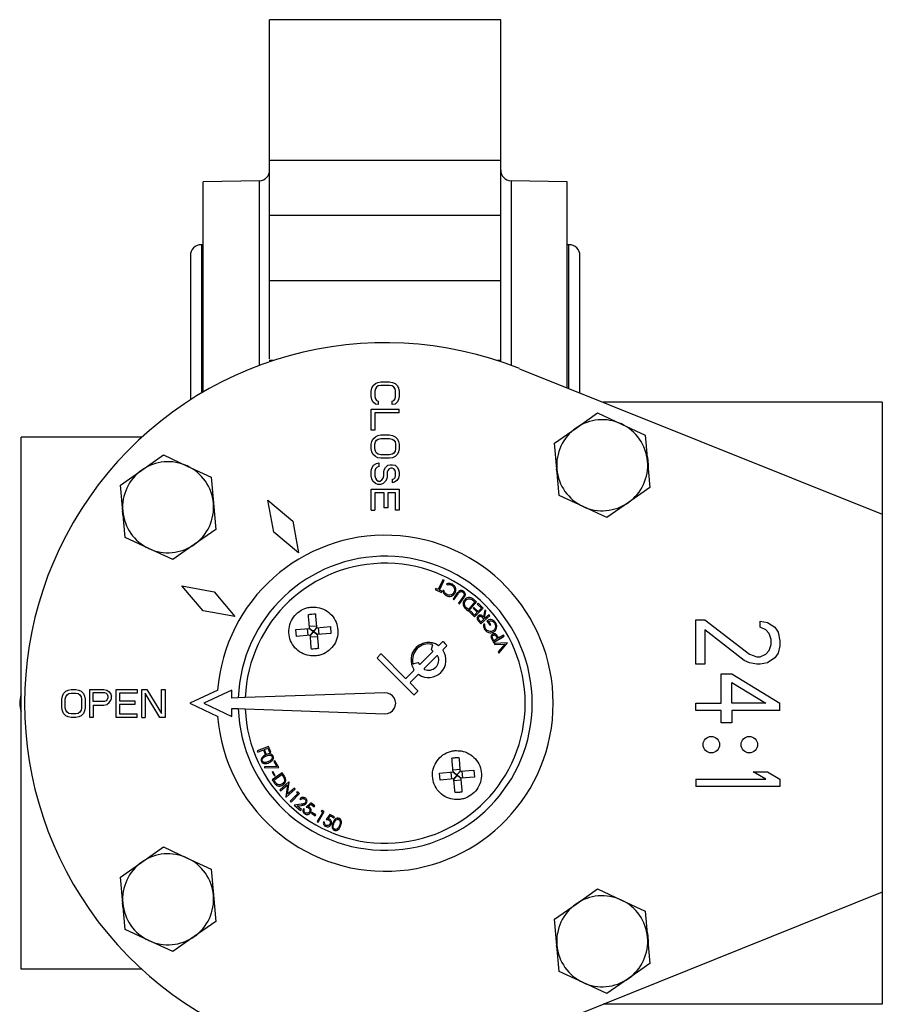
# Model space of a CAD drawing. Header units: millimetres. Extents: x 376 to 1489, y -51 to 902.
# Tile 3 of 30: x 754 to 878, y 65 to 206. Entities that reach past the tile are written whole.
import ezdxf

# ---------------------------------------------------------------- set-up
doc = ezdxf.new("R2010")
doc.units = ezdxf.units.MM

msp = doc.modelspace()

# ---------------------------------------------------------------- linework, layer by layer
at = {"color": 7, "linetype": 'Continuous', "lineweight": 25}
for p, q in [((823.18, 206.05), (790.18, 206.05)), ((823.18, 186.01), (823.18, 206.05)), ((790.18, 186.01), (823.18, 186.01)), ((790.18, 178.11), (790.18, 186.01)), ((823.18, 178.11), (823.18, 186.01)), ((790.18, 184.91), (790.18, 184.91)), ((788.71, 183.05), (780.68, 182.91)), ((780.68, 152.86), (780.68, 182.91)), ((832.68, 182.91), (824.66, 183.05)), ((832.68, 153.46), (832.68, 182.91)), ((790.18, 178.11), (823.18, 178.11)), ((823.18, 168.74), (823.18, 178.11)), ((780.68, 173.91), (780.43, 173.91)), ((832.93, 173.91), (832.68, 173.91)), ((778.87, 172.34), (778.87, 151.75)), ((834.5, 152.74), (834.5, 172.34)), ((823.18, 168.74), (790.18, 168.74)), ((823.18, 157.35), (823.18, 168.74)), ((790.65, 157.35), (790.13, 157.35)), ((823.18, 157.35), (822.71, 157.35)), ((823.18, 157.19), (823.18, 157.35)), ((825.86, 156.2), (877.68, 135.41)), ((804.68, 152.98), (804.77, 153.4)), ((804.77, 153.4), (804.94, 153.73)), ((804.94, 153.73), (805.28, 154.07)), ((805.28, 153.32), (805.19, 152.98)), ((805.28, 154.07), (805.62, 154.23)), ((805.45, 153.57), (805.28, 153.32)), ((805.7, 153.73), (805.45, 153.57)), ((805.62, 154.23), (806.04, 154.32)), ((806.04, 153.82), (805.7, 153.73)), ((806.04, 154.32), (807.32, 154.32)), ((807.32, 153.82), (806.04, 153.82)), ((807.32, 154.32), (807.75, 154.23)), ((807.66, 153.73), (807.32, 153.82)), ((807.92, 153.57), (807.66, 153.73)), ((807.75, 154.23), (808.09, 154.07)), ((808.09, 153.32), (807.92, 153.57)), ((808.09, 154.07), (808.43, 153.73)), ((808.17, 152.98), (808.09, 153.32)), ((808.43, 153.73), (808.6, 153.4)), ((808.6, 153.4), (808.68, 152.98)), ((804.68, 152.23), (804.68, 152.98)), ((804.77, 151.82), (804.68, 152.23)), ((805.19, 152.98), (805.19, 152.23)), ((805.19, 152.23), (805.28, 151.9)), ((808.09, 151.9), (808.17, 152.23)), ((808.17, 152.23), (808.17, 152.98)), ((808.68, 152.23), (808.6, 151.82)), ((808.68, 152.98), (808.68, 152.23)), ((804.94, 151.48), (804.77, 151.82)), ((805.28, 151.15), (804.94, 151.48)), ((805.28, 151.9), (805.45, 151.65)), ((805.7, 151.07), (805.28, 151.15)), ((805.45, 151.65), (805.7, 151.57)), ((805.7, 151.57), (805.7, 151.07)), ((807.66, 151.57), (807.92, 151.65)), ((807.66, 151.07), (807.66, 151.57)), ((808.09, 151.15), (807.66, 151.07)), ((807.92, 151.65), (808.09, 151.9)), ((808.43, 151.48), (808.09, 151.15)), ((808.6, 151.82), (808.43, 151.48)), ((877.68, 151.41), (837.81, 151.41)), ((877.68, 151.41), (877.68, 135.41)), ((804.68, 150.4), (808.68, 150.4)), ((804.68, 147.4), (804.68, 150.4)), ((808.68, 149.9), (805.19, 149.9)), ((805.19, 149.9), (805.19, 147.4)), ((808.68, 149.9), (808.68, 150.4)), ((833.95, 147.72), (837.02, 149.88)), ((837.02, 149.88), (840.42, 148.3)), ((830.88, 145.57), (833.95, 147.72)), ((840.42, 148.3), (843.82, 146.72)), ((754.68, 70.41), (754.68, 146.41)), ((771.92, 146.41), (754.68, 146.41)), ((805.19, 147.4), (804.68, 147.4)), ((804.94, 146.15), (805.28, 146.48)), ((805.28, 146.48), (805.62, 146.65)), ((805.62, 146.65), (806.04, 146.73)), ((806.04, 146.73), (807.32, 146.73)), ((807.32, 146.73), (807.75, 146.65)), ((807.75, 146.65), (808.09, 146.48)), ((808.09, 146.48), (808.43, 146.15)), ((843.82, 146.72), (844.16, 142.98)), ((804.68, 145.4), (804.77, 145.82)), ((804.68, 144.73), (804.68, 145.4)), ((804.77, 145.82), (804.94, 146.15)), ((805.19, 145.4), (805.28, 145.73)), ((805.19, 144.73), (805.19, 145.4)), ((805.28, 145.73), (805.45, 145.98)), ((805.45, 145.98), (805.7, 146.15)), ((805.7, 146.15), (806.04, 146.23)), ((806.04, 146.23), (807.32, 146.23)), ((807.32, 146.23), (807.66, 146.15)), ((807.66, 146.15), (807.92, 145.98)), ((807.92, 145.98), (808.09, 145.73)), ((808.09, 145.73), (808.17, 145.4)), ((808.17, 145.4), (808.17, 144.73)), ((808.43, 146.15), (808.6, 145.82)), ((808.6, 145.82), (808.68, 145.4)), ((808.68, 145.4), (808.68, 144.73)), ((831.21, 141.83), (830.88, 145.57)), ((771.95, 141.72), (775.02, 143.88)), ((775.02, 143.88), (778.42, 142.3)), ((804.77, 144.32), (804.68, 144.73)), ((804.94, 143.98), (804.77, 144.32)), ((805.28, 143.65), (804.94, 143.98)), ((805.28, 144.4), (805.19, 144.73)), ((805.45, 144.15), (805.28, 144.4)), ((805.62, 143.48), (805.28, 143.65)), ((805.7, 143.98), (805.45, 144.15)), ((806.04, 143.4), (805.62, 143.48)), ((806.04, 143.9), (805.7, 143.98)), ((807.32, 143.9), (806.04, 143.9)), ((807.66, 143.98), (807.32, 143.9)), ((807.75, 143.48), (807.32, 143.4)), ((807.92, 144.15), (807.66, 143.98)), ((808.09, 143.65), (807.75, 143.48)), ((808.09, 144.4), (807.92, 144.15)), ((808.17, 144.73), (808.09, 144.4)), ((808.43, 143.98), (808.09, 143.65)), ((808.6, 144.32), (808.43, 143.98)), ((808.68, 144.73), (808.6, 144.32)), ((778.42, 142.3), (781.82, 140.72)), ((804.77, 141.98), (805.02, 142.4)), ((805.02, 142.4), (805.45, 142.65)), ((805.53, 142.15), (805.28, 141.9)), ((805.45, 142.65), (805.79, 142.73)), ((805.79, 142.23), (805.53, 142.15)), ((805.79, 142.73), (805.79, 142.23)), ((807.32, 143.4), (806.04, 143.4)), ((806.55, 141.73), (806.73, 142.07)), ((806.73, 142.07), (807.07, 142.4)), ((807.07, 142.4), (807.41, 142.48)), ((807.41, 142.48), (807.75, 142.48)), ((807.75, 142.48), (808.09, 142.4)), ((808.09, 142.4), (808.43, 142.07)), ((808.43, 142.07), (808.6, 141.73)), ((844.16, 142.98), (844.49, 139.24)), ((768.88, 139.57), (771.95, 141.72)), ((781.82, 140.72), (782.16, 136.98)), ((804.68, 141.57), (804.77, 141.98)), ((804.68, 140.9), (804.68, 141.57)), ((804.77, 140.48), (804.68, 140.9)), ((805.28, 141.9), (805.19, 141.57)), ((805.19, 141.57), (805.19, 140.9)), ((805.19, 140.9), (805.28, 140.57)), ((806.38, 140.57), (806.47, 140.9)), ((806.47, 141.4), (806.55, 141.73)), ((806.47, 140.9), (806.47, 141.4)), ((806.98, 140.9), (806.9, 140.48)), ((807.07, 141.65), (806.98, 141.4)), ((806.98, 141.4), (806.98, 140.9)), ((807.24, 141.9), (807.07, 141.65)), ((807.49, 141.98), (807.24, 141.9)), ((807.66, 141.98), (807.49, 141.98)), ((807.92, 141.9), (807.66, 141.98)), ((808.09, 141.65), (807.92, 141.9)), ((808.17, 141.4), (808.09, 141.65)), ((808.09, 140.65), (808.17, 140.9)), ((808.17, 140.9), (808.17, 141.4)), ((808.6, 141.73), (808.68, 141.4)), ((808.68, 140.98), (808.6, 140.57)), ((808.68, 141.4), (808.68, 140.98)), ((831.27, 141.07), (831.16, 141.83)), ((831.54, 138.09), (831.21, 141.83)), ((769.21, 135.83), (768.88, 139.57)), ((804.94, 140.15), (804.77, 140.48)), ((805.28, 139.82), (804.94, 140.15)), ((805.28, 140.57), (805.45, 140.32)), ((805.62, 139.65), (805.28, 139.82)), ((805.45, 140.32), (805.7, 140.15)), ((806.04, 139.65), (805.62, 139.65)), ((805.7, 140.15), (805.96, 140.15)), ((805.96, 140.15), (806.21, 140.32)), ((806.38, 139.82), (806.04, 139.65)), ((806.21, 140.32), (806.38, 140.57)), ((806.73, 140.15), (806.38, 139.82)), ((806.9, 140.48), (806.73, 140.15)), ((807.75, 140.4), (807.92, 140.48)), ((807.75, 139.9), (807.75, 140.4)), ((808, 139.98), (807.75, 139.9)), ((807.92, 140.48), (808.09, 140.65)), ((808.34, 140.23), (808, 139.98)), ((808.6, 140.57), (808.34, 140.23)), ((844.49, 139.24), (841.42, 137.09)), ((804.68, 135.98), (804.68, 138.98)), ((804.68, 138.98), (808.68, 138.98)), ((806.55, 138.48), (805.19, 138.48)), ((805.19, 138.48), (805.19, 135.98)), ((806.55, 136.32), (806.55, 138.48)), ((807.07, 138.48), (807.07, 136.32)), ((808.17, 138.48), (807.07, 138.48)), ((808.17, 135.98), (808.17, 138.48)), ((808.68, 138.98), (808.68, 135.98)), ((834.94, 136.51), (831.54, 138.09)), ((782.16, 136.98), (782.49, 133.24)), ((790.76, 132.84), (789.92, 137.44)), ((789.92, 137.44), (793.48, 134.41)), ((838.35, 134.93), (834.94, 136.51)), ((841.42, 137.09), (838.35, 134.93)), ((769.27, 135.08), (769.16, 135.83)), ((769.54, 132.09), (769.21, 135.83)), ((804.68, 135.98), (805.19, 135.98)), ((807.07, 136.32), (806.55, 136.32)), ((808.68, 135.98), (808.17, 135.98)), ((877.68, 135.41), (877.68, 81.41)), ((793.48, 134.41), (794.28, 129.88)), ((782.49, 133.24), (779.42, 131.09)), ((794.28, 129.88), (790.76, 132.84)), ((772.94, 130.51), (769.54, 132.09)), ((779.42, 131.09), (776.35, 128.93)), ((776.35, 128.93), (772.94, 130.51)), ((814.94, 126.06), (814.26, 124.64)), ((814.43, 124.56), (815.1, 125.99)), ((815.1, 125.99), (814.94, 126.06)), ((815.46, 125.47), (815.52, 125.31)), ((780.68, 121.61), (777.65, 125.17)), ((777.65, 125.17), (782.25, 124.32)), ((782.25, 124.32), (785.2, 120.81)), ((813.91, 124.81), (813.84, 124.65)), ((813.84, 124.65), (814.71, 124.24)), ((814.26, 124.64), (813.91, 124.81)), ((814.78, 124.4), (814.43, 124.56)), ((814.71, 124.24), (814.78, 124.4)), ((815.08, 124.52), (814.9, 124.5)), ((816.98, 124.16), (816.37, 123.3)), ((816.51, 123.2), (817.13, 124.05)), ((816.37, 123.3), (816.51, 123.2)), ((817.78, 123.58), (817.16, 122.72)), ((817.16, 122.72), (817.31, 122.62)), ((817.31, 122.62), (817.92, 123.48)), ((819.48, 122.88), (818.57, 121.8)), ((818.59, 121.56), (819.72, 122.9)), ((819.72, 122.9), (819.29, 123.26)), ((819.33, 123.01), (819.48, 122.88)), ((819.96, 122.69), (819.84, 122.57)), ((819.84, 122.57), (820.42, 122)), ((820.66, 122), (819.96, 122.69)), ((785.2, 120.81), (780.68, 121.61)), ((818.31, 121.79), (818.59, 121.56)), ((818.57, 121.8), (818.48, 121.88)), ((818.85, 121.59), (818.73, 121.47)), ((818.73, 121.47), (819.44, 120.77)), ((819.43, 121.01), (818.85, 121.59)), ((819.36, 122.09), (819.24, 121.97)), ((819.24, 121.97), (819.82, 121.4)), ((819.94, 121.52), (819.36, 122.09)), ((819.82, 121.4), (819.43, 121.01)), ((819.44, 120.77), (820.66, 122)), ((820.42, 122), (819.94, 121.52)), ((820.92, 121.75), (820.71, 120.75)), ((820.85, 120.58), (821.06, 121.59)), ((821.06, 121.59), (820.92, 121.75)), ((821.53, 121.04), (820.92, 120.51)), ((821.64, 120.91), (821.53, 121.04)), ((820.1, 120.03), (820.32, 119.77)), ((820.34, 120.01), (820.14, 120.25)), ((820.32, 119.77), (821.64, 120.91)), ((820.79, 120.4), (820.34, 120.01)), ((820.59, 120.63), (820.79, 120.4)), ((820.93, 119.7), (820.75, 119.73)), ((820.92, 120.51), (820.85, 120.58)), ((821.19, 120.17), (821.63, 119.56)), ((821.76, 119.66), (821.44, 120.11)), ((821.63, 119.56), (821.76, 119.66)), ((851.07, 114.01), (851.07, 120.31)), ((851.07, 120.31), (852.35, 120.31)), ((852.35, 120.31), (858.73, 115.41)), ((860.26, 119.26), (860.26, 120.13)), ((860.26, 120.13), (861.29, 119.96)), ((861.29, 119.96), (862.31, 119.26)), ((793.92, 118.94), (795.89, 119.11)), ((794.01, 117.94), (793.92, 118.94)), ((795.69, 118.09), (795.6, 119.09)), ((795.85, 119.11), (796.32, 118.75)), ((795.86, 119.4), (796.86, 119.49)), ((795.88, 119.15), (796.32, 118.75)), ((795.94, 118.11), (796.34, 118.55)), ((796.34, 118.55), (795.98, 118.08)), ((796.52, 118.76), (796.32, 118.75)), ((796.32, 118.75), (796.34, 118.55)), ((796.34, 118.55), (796.54, 118.57)), ((796.88, 119.24), (796.52, 118.76)), ((796.52, 118.76), (796.92, 119.2)), ((796.54, 118.57), (796.52, 118.76)), ((796.54, 118.57), (796.98, 118.17)), ((797.01, 118.21), (796.54, 118.57)), ((796.88, 119.2), (798.85, 119.38)), ((798.94, 118.38), (796.97, 118.21)), ((797.26, 118.23), (797.17, 119.23)), ((798.85, 119.38), (798.94, 118.38)), ((857.97, 114.53), (852.35, 118.91)), ((852.35, 118.91), (852.35, 114.01)), ((861.03, 118.91), (860.26, 119.26)), ((861.54, 118.38), (861.03, 118.91)), ((861.8, 117.51), (861.54, 118.38)), ((862.31, 119.26), (862.82, 118.56)), ((862.82, 118.56), (863.07, 117.33)), ((795.98, 118.12), (794.01, 117.94)), ((797, 117.92), (796, 117.83)), ((814.38, 116.69), (814.85, 117.17)), ((815, 117.17), (815.22, 116.95)), ((815.22, 116.95), (815.44, 116.73)), ((821.99, 117.41), (822.16, 117.11)), ((822.22, 117.35), (822.07, 117.61)), ((822.16, 117.11), (823.66, 117.98)), ((822.73, 117.64), (822.22, 117.35)), ((824.14, 117.05), (822.24, 116.96)), ((822.24, 116.96), (822.32, 116.79)), ((822.32, 116.79), (823.79, 116.86)), ((822.59, 117.9), (822.73, 117.64)), ((822.88, 117.73), (822.82, 117.84)), ((823.79, 116.86), (822.84, 115.75)), ((823.58, 118.13), (822.88, 117.73)), ((822.93, 115.58), (824.16, 117.02)), ((823.66, 117.98), (823.58, 118.13)), ((824.16, 117.02), (824.14, 117.05)), ((861.54, 115.93), (861.8, 116.81)), ((861.8, 116.81), (861.8, 117.51)), ((863.07, 117.33), (863.07, 116.63)), ((805.57, 114.96), (806.02, 115.4)), ((806.16, 115.4), (809.55, 112.01)), ((813.46, 115.77), (811.69, 114)), ((813.43, 116.7), (813.27, 116.1)), ((815.44, 116.58), (814.97, 116.1)), ((822.84, 115.75), (822.93, 115.58)), ((858.73, 115.41), (859.75, 115.06)), ((860.26, 115.06), (861.03, 115.41)), ((861.03, 115.41), (861.54, 115.93)), ((862.82, 115.58), (862.31, 114.88)), ((863.07, 116.63), (862.82, 115.58)), ((810.73, 109.65), (805.57, 114.81)), ((811.36, 114.19), (810.76, 114.02)), ((812.28, 113.41), (814.04, 115.18)), ((852.35, 114.01), (851.07, 114.01)), ((858.73, 114.18), (857.97, 114.53)), ((859.75, 114.01), (858.73, 114.18)), ((859.75, 115.06), (860.26, 115.06)), ((860.26, 114.01), (859.75, 114.01)), ((861.29, 114.18), (860.26, 114.01)), ((862.31, 114.88), (861.29, 114.18)), ((809.7, 112.01), (810.77, 113.08)), ((854.65, 108.41), (854.65, 112.61)), ((854.65, 112.61), (856.18, 112.61)), ((856.18, 112.61), (863.07, 108.41)), ((811.36, 112.49), (810.29, 111.42)), ((810.29, 111.27), (811.32, 110.24)), ((856.18, 111.38), (861.03, 108.41)), ((856.18, 108.41), (856.18, 111.38)), ((760.58, 109.44), (760.74, 109.78)), ((760.74, 109.78), (761.08, 110.12)), ((761.08, 110.12), (761.41, 110.29)), ((761.24, 109.61), (761.49, 109.78)), ((761.41, 110.29), (761.83, 110.38)), ((761.49, 109.78), (761.83, 109.87)), ((761.83, 110.38), (762.49, 110.38)), ((761.83, 109.87), (762.49, 109.87)), ((762.49, 110.38), (762.91, 110.29)), ((762.49, 109.87), (762.83, 109.78)), ((762.83, 109.78), (763.08, 109.61)), ((762.91, 110.29), (763.24, 110.12)), ((763.24, 110.12), (763.58, 109.78)), ((763.58, 109.78), (763.74, 109.44)), ((764.49, 106.38), (764.49, 110.38)), ((764.49, 110.38), (766.49, 110.38)), ((764.99, 109.95), (766.58, 109.95)), ((764.99, 108.67), (764.99, 109.95)), ((766.49, 110.38), (766.91, 110.29)), ((766.58, 109.95), (766.83, 109.87)), ((766.83, 109.87), (766.99, 109.69)), ((766.91, 110.29), (767.24, 110.04)), ((767.24, 110.04), (767.49, 109.69)), ((768.24, 106.38), (768.24, 110.38)), ((768.24, 110.38), (771.24, 110.38)), ((768.74, 109.87), (768.74, 108.76)), ((771.24, 109.87), (768.74, 109.87)), ((771.24, 110.38), (771.24, 109.87)), ((771.91, 106.38), (771.91, 110.38)), ((771.91, 110.38), (772.66, 110.38)), ((774.49, 106.38), (772.41, 109.87)), ((772.41, 109.87), (772.41, 106.38)), ((772.66, 110.38), (774.74, 106.97)), ((774.74, 106.97), (774.74, 110.38)), ((774.74, 110.38), (775.24, 110.38)), ((775.24, 110.38), (775.24, 106.38)), ((782.76, 110.27), (778.76, 108.41)), ((784.76, 110.27), (780.76, 108.41)), ((784.76, 109.14), (784.76, 110.27)), ((806.63, 109.9), (786.7, 109.21)), ((811.32, 110.1), (810.88, 109.65)), ((760.49, 109.01), (760.58, 109.44)), ((760.49, 107.74), (760.49, 109.01)), ((760.99, 109.01), (761.08, 109.35)), ((760.99, 107.74), (760.99, 109.01)), ((761.08, 109.35), (761.24, 109.61)), ((763.08, 109.61), (763.24, 109.35)), ((763.24, 109.35), (763.33, 109.01)), ((763.33, 109.01), (763.33, 107.74)), ((763.74, 109.44), (763.83, 109.01)), ((763.83, 109.01), (763.83, 107.74)), ((766.58, 108.67), (764.99, 108.67)), ((766.83, 108.76), (766.58, 108.67)), ((766.99, 108.93), (766.83, 108.76)), ((766.91, 108.25), (767.24, 108.5)), ((766.99, 109.69), (767.08, 109.44)), ((767.08, 109.18), (766.99, 108.93)), ((767.08, 109.44), (767.08, 109.18)), ((767.24, 108.5), (767.49, 108.84)), ((767.49, 109.69), (767.58, 109.44)), ((767.49, 108.84), (767.58, 109.1)), ((767.58, 109.1), (767.58, 109.44)), ((768.74, 108.76), (770.91, 108.76)), ((770.91, 108.76), (770.91, 108.25)), ((778.76, 108.41), (782.76, 106.54)), ((780.76, 108.41), (784.76, 106.54)), ((785.7, 109.17), (784.76, 109.14)), ((786.7, 109.21), (785.7, 109.17)), ((851.07, 107.36), (851.07, 108.41)), ((851.07, 108.41), (854.65, 108.41)), ((861.03, 108.41), (856.18, 108.41)), ((863.07, 107.36), (863.07, 108.41)), ((760.58, 107.31), (760.49, 107.74)), ((760.74, 106.97), (760.58, 107.31)), ((761.08, 106.63), (760.74, 106.97)), ((761.08, 107.4), (760.99, 107.74)), ((761.24, 107.14), (761.08, 107.4)), ((761.49, 106.97), (761.24, 107.14)), ((761.83, 106.89), (761.49, 106.97)), ((762.83, 106.97), (762.49, 106.89)), ((763.08, 107.14), (762.83, 106.97)), ((763.24, 107.4), (763.08, 107.14)), ((763.33, 107.74), (763.24, 107.4)), ((763.58, 106.97), (763.24, 106.63)), ((763.74, 107.31), (763.58, 106.97)), ((763.83, 107.74), (763.74, 107.31)), ((764.99, 108.16), (766.49, 108.16)), ((764.99, 108.16), (764.99, 106.38)), ((766.49, 108.16), (766.91, 108.25)), ((768.74, 108.25), (768.74, 106.89)), ((770.91, 108.25), (768.74, 108.25)), ((784.76, 106.54), (784.76, 107.67)), ((784.76, 107.67), (785.7, 107.64)), ((785.7, 107.64), (786.7, 107.6)), ((786.7, 107.6), (806.63, 106.91)), ((854.65, 107.36), (851.07, 107.36)), ((854.65, 105.61), (854.65, 107.36)), ((863.07, 107.36), (856.18, 107.36)), ((856.18, 107.36), (856.18, 105.61)), ((761.41, 106.46), (761.08, 106.63)), ((761.83, 106.38), (761.41, 106.46)), ((762.49, 106.89), (761.83, 106.89)), ((762.49, 106.38), (761.83, 106.38)), ((762.91, 106.46), (762.49, 106.38)), ((763.24, 106.63), (762.91, 106.46)), ((764.99, 106.38), (764.49, 106.38)), ((771.24, 106.38), (768.24, 106.38)), ((768.74, 106.89), (771.24, 106.89)), ((771.24, 106.38), (771.24, 106.89)), ((771.91, 106.38), (772.41, 106.38)), ((775.24, 106.38), (774.49, 106.38)), ((856.18, 105.61), (854.65, 105.61)), ((790.04, 102.23), (788.41, 101.6)), ((788.41, 101.6), (788.48, 101.44)), ((788.48, 101.44), (789.28, 101.75)), ((789.28, 101.75), (789.53, 101.09)), ((789.44, 101.81), (789.94, 102.01)), ((789.69, 101.15), (789.44, 101.81)), ((789.94, 102.01), (790.2, 101.35)), ((790.36, 101.42), (790.04, 102.23)), ((790.2, 101.35), (790.36, 101.42)), ((789.53, 101.09), (789.69, 101.15)), ((790.94, 100.19), (790.8, 100.11)), ((790.8, 100.11), (791.2, 99.38)), ((791.48, 99.23), (790.94, 100.19)), ((791.2, 99.38), (789.46, 99.33)), ((789.46, 99.33), (789.47, 99.17)), ((789.47, 99.17), (791.48, 99.23)), ((790.65, 98.64), (790.53, 98.56)), ((790.53, 98.56), (790.87, 98.02)), ((791.97, 98.46), (790.55, 97.46)), ((790.99, 98.09), (790.65, 98.64)), ((792.17, 98.17), (791.97, 98.46)), ((814.43, 98.43), (816.39, 98.61)), ((816.2, 97.59), (816.11, 98.58)), ((816.36, 98.6), (816.83, 98.24)), ((816.37, 98.89), (817.36, 98.98)), ((816.39, 98.64), (816.83, 98.24)), ((817.39, 98.73), (817.02, 98.26)), ((817.02, 98.26), (817.43, 98.7)), ((817.39, 98.7), (819.36, 98.87)), ((817.76, 97.72), (817.67, 98.72)), ((819.36, 98.87), (819.44, 97.87)), ((861.03, 97.56), (859.24, 98.61)), ((859.24, 98.61), (861.29, 98.61)), ((861.29, 98.61), (863.07, 97.56)), ((790.55, 97.46), (790.87, 97.01)), ((790.78, 97.42), (791.92, 98.23)), ((790.89, 97.26), (790.78, 97.42)), ((790.87, 98.02), (790.99, 98.09)), ((792.93, 97.18), (791.63, 96.03)), ((791.92, 98.23), (792, 98.13)), ((792.72, 95.4), (792.96, 97.15)), ((792.96, 97.15), (792.93, 97.18)), ((814.52, 97.44), (814.43, 98.43)), ((816.48, 97.61), (814.52, 97.44)), ((816.45, 97.61), (816.85, 98.05)), ((816.85, 98.05), (816.49, 97.57)), ((817.5, 97.41), (816.51, 97.33)), ((817.02, 98.26), (816.83, 98.24)), ((816.83, 98.24), (816.85, 98.05)), ((816.85, 98.05), (817.04, 98.06)), ((817.04, 98.06), (817.02, 98.26)), ((817.04, 98.06), (817.48, 97.66)), ((817.51, 97.7), (817.04, 98.06)), ((819.44, 97.87), (817.48, 97.7)), ((851.07, 97.56), (861.03, 97.56)), ((851.07, 97.56), (851.07, 96.51)), ((863.07, 97.56), (863.07, 96.51)), ((791.63, 96.03), (791.75, 95.89)), ((791.75, 95.89), (792.73, 96.76)), ((792.73, 96.76), (792.51, 95.03)), ((792.53, 95), (793.84, 96.15)), ((793.72, 96.28), (792.72, 95.4)), ((793.84, 96.15), (793.72, 96.28)), ((794.2, 95.77), (794.01, 95.72)), ((794.01, 95.72), (794.2, 95.53)), ((794.44, 95.53), (794.2, 95.77)), ((863.07, 96.51), (851.07, 96.51)), ((792.51, 95.03), (792.53, 95)), ((794.2, 95.53), (793.11, 94.41)), ((793.11, 94.41), (793.24, 94.29)), ((793.24, 94.29), (794.44, 95.53)), ((794.5, 94.75), (794.63, 94.64)), ((794.67, 93.98), (793.7, 93.86)), ((793.7, 93.86), (794.61, 93.1)), ((794.1, 93.74), (794.73, 93.82)), ((794.72, 93.23), (794.1, 93.74)), ((794.61, 93.1), (794.72, 93.23)), ((795.14, 93.22), (795, 93.33)), ((796.04, 94.19), (795.41, 93.59)), ((795.71, 93.65), (796.05, 93.98)), ((796.65, 93.75), (796.04, 94.19)), ((796.05, 93.98), (796.55, 93.61)), ((796.55, 93.61), (796.65, 93.75)), ((797.76, 92.87), (796.98, 91.5)), ((797.13, 91.42), (797.99, 92.93)), ((797.7, 93.1), (797.52, 93.01)), ((797.52, 93.01), (797.76, 92.87)), ((797.99, 92.93), (797.7, 93.1)), ((796.22, 92.82), (796.15, 92.7)), ((796.15, 92.7), (796.69, 92.34)), ((796.77, 92.46), (796.22, 92.82)), ((796.69, 92.34), (796.77, 92.46)), ((796.98, 91.5), (797.13, 91.42)), ((798.04, 91.4), (797.88, 91.48)), ((798.76, 92.52), (798.24, 91.81)), ((798.52, 91.92), (798.81, 92.31)), ((799.43, 92.19), (798.76, 92.52)), ((798.81, 92.31), (799.36, 92.04)), ((799.36, 92.04), (799.43, 92.19)), ((771.95, 85.72), (775.02, 87.88)), ((775.02, 87.88), (778.42, 86.3)), ((778.42, 86.3), (781.82, 84.72)), ((768.88, 83.57), (771.95, 85.72)), ((781.82, 84.72), (782.16, 80.98)), ((769.21, 79.83), (768.88, 83.57)), ((833.95, 79.72), (837.02, 81.88)), ((837.02, 81.88), (840.42, 80.3)), ((782.16, 80.98), (782.49, 77.24)), ((877.68, 81.41), (825.86, 60.61)), ((840.42, 80.3), (843.82, 78.72)), ((877.68, 81.41), (877.68, 65.41)), ((769.27, 79.07), (769.16, 79.83)), ((769.54, 76.09), (769.21, 79.83)), ((830.88, 77.57), (833.95, 79.72)), ((831.21, 73.83), (830.88, 77.57)), ((843.82, 78.72), (844.16, 74.98)), ((772.94, 74.51), (769.54, 76.09)), ((782.49, 77.24), (779.42, 75.09)), ((779.42, 75.09), (776.35, 72.93)), ((844.16, 74.98), (844.49, 71.24)), ((776.35, 72.93), (772.94, 74.51)), ((831.27, 73.07), (831.16, 73.83)), ((831.54, 70.09), (831.21, 73.83)), ((771.92, 70.41), (754.68, 70.41)), ((844.49, 71.24), (841.42, 69.09)), ((834.94, 68.51), (831.54, 70.09)), ((841.42, 69.09), (838.35, 66.93)), ((838.35, 66.93), (834.94, 68.51)), ((877.68, 65.41), (837.81, 65.41))]:
    msp.add_line(p, q, dxfattribs=at)
at = {"color": 8, "linetype": 'Continuous', "lineweight": 25}
for p, q in [((788.71, 156.67), (788.71, 183.05)), ((824.66, 183.05), (824.66, 156.67)), ((780.43, 173.91), (780.43, 152.71)), ((832.93, 153.36), (832.93, 173.91))]:
    msp.add_line(p, q, dxfattribs=at)
at = {"color": 7, "linetype": 'Continuous', "lineweight": 25, "flags": 128}
for points in [[(844.13, 143.56), (844.23, 142.46), (844.23, 142.25)], [(782.13, 137.56), (782.23, 136.46), (782.23, 136.25)], [(782.13, 81.56), (782.23, 80.46), (782.23, 80.25)], [(844.13, 75.56), (844.23, 74.46), (844.23, 74.25)]]:
    msp.add_lwpolyline(points, dxfattribs=at)
at = {"color": 7, "linetype": 'Continuous', "lineweight": 25}
for centre in [(853.26, 102.5), (858.69, 102.5)]:
    msp.add_circle(centre, 1.18, dxfattribs=at)
for centre, radius, start, end in [((788.68, 184.55), 1.5, 271, 0), ((824.68, 184.55), 1.5, 180, 269), ((780.43, 172.34), 1.57, 90, 180), ((832.93, 172.34), 1.57, 0, 90), ((806.68, 108.41), 51.5, 68.1346, 291.8654), ((837.68, 142.41), 6.5, 125.0827, 185.0827), ((837.68, 142.41), 6.5, 65.0827, 125.0827), ((837.68, 142.41), 6.5, 5.0827, 65.0827), ((775.68, 136.41), 6.5, 65.0824, 125.0824), ((775.68, 136.41), 6.5, 5.0824, 65.0824), ((837.68, 142.41), 6.5, 305.0827, 5.0827), ((775.68, 136.41), 6.5, 125.0824, 185.0824), ((837.68, 142.41), 6.5, 185.0827, 245.0827), ((775.68, 136.41), 6.55, 179.6374, 185.0824), ((775.68, 136.41), 6.5, 305.0824, 5.0824), ((837.68, 142.41), 6.5, 245.0827, 305.0827), ((775.68, 136.41), 6.5, 185.0824, 245.0824), ((806.68, 108.41), 24, 184.4574, 175.5426), ((775.68, 136.41), 6.5, 245.0824, 305.0824), ((806.68, 108.41), 21, 182.096, 177.904), ((806.68, 108.41), 20, 182.3012, 177.6988), ((812.87, 114.59), 2.5, 56.537, 213.463), ((812.87, 114.59), 2.29, 77.7294, 192.2706), ((813.33, 116.73), 0.104, 345, 77.7294), ((814.93, 117.09), 0.104, 45, 135), ((806.09, 115.33), 0.104, 45, 135), ((812.87, 114.59), 2.5, 236.537, 33.463), ((813.37, 116.07), 0.104, 165, 251.1774), ((812.87, 114.59), 1.46, 67.6199, 71.1774), ((813.38, 115.84), 0.104, 315, 67.6199), ((814.3, 116.76), 0.104, 236.537, 315), ((815.04, 116.03), 0.104, 135, 213.463), ((815.37, 116.65), 0.104, 315, 45), ((805.65, 114.88), 0.104, 135, 225), ((810.73, 114.12), 0.104, 192.2706, 285), ((811.39, 114.09), 0.104, 18.8226, 105), ((812.87, 114.59), 1.46, 198.8226, 202.3801), ((811.61, 114.07), 0.104, 202.3801, 315), ((812.87, 114.59), 1.46, 247.6199, 22.3801), ((814.12, 115.1), 0.104, 22.3801, 135), ((810.69, 113.15), 0.104, 315, 33.463), ((811.43, 112.42), 0.104, 56.537, 135), ((812.35, 113.34), 0.104, 135, 247.6199), ((809.63, 112.09), 0.104, 225, 315), ((810.36, 111.35), 0.104, 135, 225), ((806.68, 108.41), 1.5, 268, 92), ((811.25, 110.17), 0.104, 315, 45), ((758.11, 108.41), 3.62, 160.8788, 199.1212), ((810.8, 109.73), 0.104, 225, 315), ((775.68, 80.41), 6.5, 65.0824, 125.0824), ((775.68, 80.41), 6.5, 5.0824, 65.0824), ((775.68, 80.41), 6.5, 125.0824, 185.0824), ((775.68, 80.41), 6.55, 179.6374, 185.0824), ((775.68, 80.41), 6.5, 305.0824, 5.0824), ((837.68, 74.41), 6.5, 65.0824, 125.0824), ((837.68, 74.41), 6.5, 5.0824, 65.0824), ((775.68, 80.41), 6.5, 185.0824, 245.0824), ((837.68, 74.41), 6.5, 125.0824, 185.0824), ((775.68, 80.41), 6.5, 245.0824, 305.0824), ((837.68, 74.41), 6.5, 305.0824, 5.0824), ((837.68, 74.41), 6.55, 179.6374, 185.0824), ((837.68, 74.41), 6.5, 185.0824, 245.0824), ((837.68, 74.41), 6.5, 245.0824, 305.0824)]:
    msp.add_arc(centre, radius, start, end, dxfattribs=at)
for points, knots in [([(790.18, 186.01), (790.18, 186.12), (790.18, 186.36), (790.18, 186.71), (790.18, 187.07), (790.18, 187.43), (790.18, 187.8), (790.18, 188.17), (790.18, 188.87), (790.18, 189.92), (790.18, 191.35), (790.18, 192.79), (790.18, 194.75), (790.18, 197.14), (790.18, 199.77), (790.18, 202.01), (790.18, 203.48), (790.18, 204.41), (790.18, 204.97), (790.18, 205.42), (790.18, 205.7), (790.18, 205.87), (790.18, 205.97), (790.18, 206.03), (790.18, 206.05), (790.18, 206.05)], [0, 0, 0, 0, 0.013453, 0.026883, 0.040301, 0.053714, 0.067134, 0.080567, 0.094024, 0.143834, 0.193662, 0.245548, 0.297453, 0.40331, 0.509167, 0.612824, 0.712344, 0.759332, 0.806339, 0.853326, 0.900333, 0.925272, 0.950157, 0.975047, 1, 1, 1, 1]), ([(790.18, 168.74), (790.18, 168.79), (790.18, 168.91), (790.18, 169.1), (790.18, 169.29), (790.18, 169.49), (790.18, 169.69), (790.18, 169.9), (790.18, 170.12), (790.18, 170.35), (790.18, 170.87), (790.18, 171.73), (790.18, 172.99), (790.18, 174.32), (790.18, 175.38), (790.18, 176.16), (790.18, 176.66), (790.18, 177.15), (790.18, 177.63), (790.18, 177.95), (790.18, 178.11)], [0, 0, 0, 0, 0.027191, 0.054266, 0.081258, 0.1082, 0.135127, 0.162072, 0.189068, 0.216151, 0.243352, 0.371657, 0.500014, 0.628319, 0.756676, 0.805529, 0.854092, 0.90256, 0.951131, 1, 1, 1, 1]), ([(790.18, 157.63), (790.18, 159.29), (790.18, 163.36), (790.18, 166.74), (790.18, 168.74)], [0, 0, 0, 0, 0.408448, 1, 1, 1, 1]), ([(816.29, 125.4), (816.14, 125.46), (815.86, 125.58), (815.58, 125.5), (815.46, 125.47)], [0, 0, 0, 0, 0.559585, 1, 1, 1, 1]), ([(815.52, 125.31), (815.65, 125.34), (815.89, 125.4), (816.1, 125.3), (816.2, 125.26)], [0, 0, 0, 0, 0.559174, 1, 1, 1, 1]), ([(816.2, 125.26), (816.29, 125.19), (816.47, 125.06), (816.6, 124.76), (816.61, 124.47), (816.54, 124.31), (816.5, 124.23)], [0, 0, 0, 0, 0.2799425, 0.5594262, 0.7795862, 1, 1, 1, 1]), ([(816.76, 124.77), (816.74, 124.86), (816.7, 125.01), (816.57, 125.18), (816.44, 125.3), (816.34, 125.36), (816.29, 125.4)], [0, 0, 0, 0, 0.339377, 0.559483, 0.779675, 1, 1, 1, 1]), ([(814.9, 124.5), (814.92, 124.42), (814.95, 124.26), (815.11, 124), (815.28, 123.88), (815.39, 123.8)], [0, 0, 0, 0, 0.280307, 0.560706, 1, 1, 1, 1]), ([(815.47, 123.95), (815.4, 124), (815.29, 124.07), (815.18, 124.22), (815.11, 124.37), (815.09, 124.47), (815.08, 124.52)], [0, 0, 0, 0, 0.339593, 0.559749, 0.779831, 1, 1, 1, 1]), ([(815.39, 123.8), (815.51, 123.75), (815.76, 123.64), (816.15, 123.69), (816.47, 123.86), (816.59, 124.04), (816.65, 124.12)], [0, 0, 0, 0, 0.2799284, 0.5595107, 0.7796793, 1, 1, 1, 1]), ([(816.5, 124.23), (816.43, 124.14), (816.3, 123.96), (816, 123.84), (815.71, 123.84), (815.55, 123.92), (815.47, 123.95)], [0, 0, 0, 0, 0.27969, 0.559028, 0.779515, 1, 1, 1, 1]), ([(816.65, 124.12), (816.7, 124.24), (816.8, 124.45), (816.78, 124.67), (816.76, 124.77)], [0, 0, 0, 0, 0.5596223, 1, 1, 1, 1]), ([(817.87, 124.42), (817.81, 124.46), (817.7, 124.53), (817.5, 124.54), (817.22, 124.47), (817.08, 124.28), (816.98, 124.16)], [0, 0, 0, 0, 0.187092, 0.373934, 0.56082, 1, 1, 1, 1]), ([(817.13, 124.05), (817.16, 124.09), (817.21, 124.17), (817.27, 124.24), (817.3, 124.26)], [0, 0, 0, 0, 0.560298, 1, 1, 1, 1]), ([(817.3, 124.26), (817.34, 124.29), (817.42, 124.35), (817.56, 124.37), (817.68, 124.34), (817.75, 124.3), (817.78, 124.28)], [0, 0, 0, 0, 0.279995, 0.559425, 0.779739, 1, 1, 1, 1]), ([(817.78, 124.28), (817.82, 124.25), (817.9, 124.17), (817.97, 124.03), (817.97, 123.89), (817.93, 123.81), (817.91, 123.77)], [0, 0, 0, 0, 0.280001, 0.560089, 0.779637, 1, 1, 1, 1]), ([(817.91, 123.77), (817.89, 123.74), (817.85, 123.67), (817.8, 123.61), (817.78, 123.58)], [0, 0, 0, 0, 0.559882, 1, 1, 1, 1]), ([(818.11, 123.8), (818.13, 123.86), (818.15, 123.99), (818.08, 124.24), (817.95, 124.35), (817.87, 124.42)], [0, 0, 0, 0, 0.2801776, 0.5607835, 1, 1, 1, 1]), ([(817.92, 123.48), (817.96, 123.53), (818.04, 123.63), (818.09, 123.75), (818.11, 123.8)], [0, 0, 0, 0, 0.560402, 1, 1, 1, 1]), ([(818.04, 123.19), (817.98, 123.11), (817.87, 122.95), (817.8, 122.68), (817.82, 122.42), (817.88, 122.28), (817.92, 122.21)], [0, 0, 0, 0, 0.2802228, 0.5598803, 0.7798699, 1, 1, 1, 1]), ([(818.1, 122.26), (818.06, 122.34), (817.98, 122.49), (817.99, 122.79), (818.11, 122.97), (818.18, 123.08)], [0, 0, 0, 0, 0.280592, 0.561063, 1, 1, 1, 1]), ([(819.29, 123.26), (819.19, 123.34), (818.98, 123.51), (818.59, 123.55), (818.26, 123.42), (818.12, 123.27), (818.04, 123.19)], [0, 0, 0, 0, 0.281032, 0.558917, 0.77929, 1, 1, 1, 1]), ([(818.18, 123.08), (818.23, 123.14), (818.34, 123.25), (818.54, 123.34), (818.74, 123.35), (818.86, 123.32), (818.92, 123.3)], [0, 0, 0, 0, 0.280292, 0.559889, 0.779891, 1, 1, 1, 1]), ([(818.92, 123.3), (819, 123.25), (819.14, 123.17), (819.27, 123.06), (819.33, 123.01)], [0, 0, 0, 0, 0.55947, 1, 1, 1, 1]), ([(796.12, 122.15), (795.91, 122.12), (795.31, 122.03), (794.4, 121.59), (793.54, 120.75), (793.01, 119.68), (792.87, 118.49), (793.12, 117.32), (793.75, 116.3), (794.69, 115.55), (795.73, 115.17), (796.65, 115.14), (797.54, 115.3), (798.46, 115.73), (799.32, 116.57), (799.85, 117.64), (799.99, 118.83), (799.73, 120), (799.1, 121.02), (798.17, 121.77), (797.13, 122.16), (796.43, 122.15), (796.12, 122.15)], [0, 0, 0, 0, 0.028844, 0.082519, 0.136194, 0.189869, 0.243545, 0.29722, 0.350895, 0.40457, 0.458245, 0.5, 0.528844, 0.582519, 0.636194, 0.689869, 0.743545, 0.79722, 0.850895, 0.90457, 0.958245, 1, 1, 1, 1]), ([(795.89, 119.11), (795.85, 119.5), (795.79, 120.23), (795.74, 120.81), (795.71, 121.08)], [0, 0, 0, 0, 0.521026, 1, 1, 1, 1]), ([(796.71, 121.17), (796.74, 120.87), (796.79, 120.29), (796.85, 119.55), (796.88, 119.2)], [0, 0, 0, 0, 0.521026, 1, 1, 1, 1]), ([(817.92, 122.21), (817.99, 122.12), (818.1, 121.97), (818.25, 121.85), (818.31, 121.79)], [0, 0, 0, 0, 0.559389, 1, 1, 1, 1]), ([(818.48, 121.88), (818.4, 121.94), (818.26, 122.06), (818.15, 122.2), (818.1, 122.26)], [0, 0, 0, 0, 0.560339, 1, 1, 1, 1]), ([(820.71, 120.75), (820.66, 120.81), (820.55, 120.93), (820.34, 121.03), (820.12, 121.01), (820.01, 120.93), (819.96, 120.9)], [0, 0, 0, 0, 0.281276, 0.560213, 0.779862, 1, 1, 1, 1]), ([(819.96, 120.9), (819.92, 120.86), (819.84, 120.77), (819.8, 120.62), (819.8, 120.47), (819.84, 120.39), (819.86, 120.35)], [0, 0, 0, 0, 0.279919, 0.559316, 0.779562, 1, 1, 1, 1]), ([(819.86, 120.35), (819.9, 120.29), (819.97, 120.18), (820.06, 120.08), (820.1, 120.03)], [0, 0, 0, 0, 0.559721, 1, 1, 1, 1]), ([(820.14, 120.25), (820.07, 120.32), (819.99, 120.42), (819.98, 120.57), (820, 120.67), (820.05, 120.72), (820.08, 120.76)], [0, 0, 0, 0, 0.499137, 0.624886, 0.750661, 1, 1, 1, 1]), ([(820.08, 120.76), (820.12, 120.79), (820.19, 120.83), (820.29, 120.84), (820.44, 120.8), (820.52, 120.71), (820.59, 120.63)], [0, 0, 0, 0, 0.249508, 0.375299, 0.501002, 1, 1, 1, 1]), ([(820.75, 119.73), (820.74, 119.63), (820.72, 119.46), (820.76, 119.24), (820.83, 119.05), (820.9, 118.94), (820.94, 118.89)], [0, 0, 0, 0, 0.339848, 0.559881, 0.779915, 1, 1, 1, 1]), ([(821.08, 118.99), (821.01, 119.12), (820.9, 119.34), (820.92, 119.59), (820.93, 119.7)], [0, 0, 0, 0, 0.558784, 1, 1, 1, 1]), ([(822.41, 119.97), (822.33, 120.07), (822.16, 120.27), (821.79, 120.39), (821.45, 120.34), (821.28, 120.23), (821.19, 120.17)], [0, 0, 0, 0, 0.280129, 0.559078, 0.779202, 1, 1, 1, 1]), ([(821.44, 120.11), (821.52, 120.14), (821.69, 120.21), (821.94, 120.16), (822.14, 120.04), (822.23, 119.93), (822.28, 119.88)], [0, 0, 0, 0, 0.279499, 0.559089, 0.779376, 1, 1, 1, 1]), ([(822.28, 119.88), (822.33, 119.78), (822.45, 119.58), (822.44, 119.25), (822.33, 118.97), (822.2, 118.85), (822.13, 118.79)], [0, 0, 0, 0, 0.279947, 0.55959, 0.779906, 1, 1, 1, 1]), ([(822.59, 119.16), (822.61, 119.32), (822.64, 119.62), (822.48, 119.86), (822.41, 119.97)], [0, 0, 0, 0, 0.558256, 1, 1, 1, 1]), ([(796.97, 118.21), (797.01, 117.82), (797.07, 117.08), (797.12, 116.51), (797.15, 116.24)], [0, 0, 0, 0, 0.521026, 1, 1, 1, 1]), ([(820.94, 118.89), (821.03, 118.78), (821.21, 118.57), (821.6, 118.45), (821.96, 118.48), (822.15, 118.59), (822.24, 118.64)], [0, 0, 0, 0, 0.279964, 0.559371, 0.779715, 1, 1, 1, 1]), ([(822.13, 118.79), (822.03, 118.73), (821.83, 118.63), (821.51, 118.67), (821.25, 118.79), (821.13, 118.92), (821.08, 118.99)], [0, 0, 0, 0, 0.279307, 0.558779, 0.779456, 1, 1, 1, 1]), ([(822.02, 118.28), (821.97, 118.25), (821.88, 118.19), (821.81, 118.04), (821.78, 117.9), (821.8, 117.81), (821.81, 117.77)], [0, 0, 0, 0, 0.280032, 0.559366, 0.779651, 1, 1, 1, 1]), ([(822.57, 118.2), (822.53, 118.24), (822.44, 118.32), (822.29, 118.36), (822.14, 118.34), (822.06, 118.3), (822.02, 118.28)], [0, 0, 0, 0, 0.280014, 0.559428, 0.7794747, 1, 1, 1, 1]), ([(822.11, 118.13), (822.16, 118.15), (822.23, 118.17), (822.33, 118.16), (822.47, 118.1), (822.54, 117.99), (822.59, 117.9)], [0, 0, 0, 0, 0.249481, 0.375226, 0.500933, 1, 1, 1, 1]), ([(822.24, 118.64), (822.33, 118.72), (822.5, 118.86), (822.56, 119.07), (822.59, 119.16)], [0, 0, 0, 0, 0.559313, 1, 1, 1, 1]), ([(822.82, 117.84), (822.78, 117.91), (822.7, 118.04), (822.61, 118.15), (822.57, 118.2)], [0, 0, 0, 0, 0.560249, 1, 1, 1, 1]), ([(796.15, 116.15), (796.12, 116.45), (796.07, 117.03), (796.01, 117.76), (795.98, 118.12)], [0, 0, 0, 0, 0.521026, 1, 1, 1, 1]), ([(821.81, 117.77), (821.84, 117.7), (821.89, 117.58), (821.96, 117.46), (821.99, 117.41)], [0, 0, 0, 0, 0.559684, 1, 1, 1, 1]), ([(822.07, 117.61), (822.02, 117.7), (821.95, 117.81), (821.97, 117.96), (822.01, 118.05), (822.07, 118.1), (822.11, 118.13)], [0, 0, 0, 0, 0.498883, 0.624559, 0.750426, 1, 1, 1, 1]), ([(797.15, 116.24), (796.98, 116.21), (796.65, 116.16), (796.32, 116.15), (796.15, 116.15)], [0, 0, 0, 0, 0.5, 1, 1, 1, 1]), ([(816.63, 101.64), (816.42, 101.61), (815.82, 101.52), (814.9, 101.08), (814.05, 100.25), (813.52, 99.17), (813.37, 97.98), (813.63, 96.81), (814.26, 95.79), (815.19, 95.04), (816.24, 94.67), (817.15, 94.63), (818.05, 94.79), (818.97, 95.22), (819.82, 96.06), (820.35, 97.14), (820.5, 98.32), (820.24, 99.49), (819.61, 100.51), (818.68, 101.26), (817.63, 101.65), (816.93, 101.64), (816.63, 101.64)], [0, 0, 0, 0, 0.028844, 0.082519, 0.136194, 0.189869, 0.243545, 0.29722, 0.350895, 0.40457, 0.458245, 0.5, 0.528844, 0.582519, 0.636194, 0.689869, 0.743545, 0.79722, 0.850895, 0.90457, 0.958245, 1, 1, 1, 1]), ([(789.59, 101.01), (789.4, 100.92), (789.12, 100.78), (788.96, 100.44), (788.95, 100.24), (788.99, 100.14), (789.01, 100.09)], [0, 0, 0, 0, 0.4996798, 0.7488395, 0.8744009, 1, 1, 1, 1]), ([(789.01, 100.09), (789.03, 100.05), (789.08, 99.96), (789.25, 99.83), (789.61, 99.73), (789.9, 99.85), (790.09, 99.93)], [0, 0, 0, 0, 0.125622, 0.251252, 0.500639, 1, 1, 1, 1]), ([(789.15, 100.15), (789.14, 100.19), (789.11, 100.27), (789.13, 100.43), (789.28, 100.68), (789.51, 100.79), (789.65, 100.86)], [0, 0, 0, 0, 0.12529, 0.250759, 0.499549, 1, 1, 1, 1]), ([(789.59, 99.95), (789.54, 99.95), (789.44, 99.94), (789.31, 99.98), (789.21, 100.06), (789.17, 100.12), (789.15, 100.15)], [0, 0, 0, 0, 0.280285, 0.559766, 0.779986, 1, 1, 1, 1]), ([(790.67, 100.87), (790.64, 100.92), (790.59, 101.01), (790.47, 101.1), (790.33, 101.16), (790.02, 101.2), (789.78, 101.1), (789.59, 101.01)], [0, 0, 0, 0, 0.125332, 0.250654, 0.375949, 0.501403, 1, 1, 1, 1]), ([(790.02, 100.08), (789.94, 100.05), (789.8, 99.99), (789.65, 99.96), (789.59, 99.95)], [0, 0, 0, 0, 0.5600866, 1, 1, 1, 1]), ([(789.65, 100.86), (789.8, 100.93), (790.03, 101.03), (790.32, 100.99), (790.45, 100.9), (790.5, 100.83), (790.52, 100.8)], [0, 0, 0, 0, 0.500411, 0.749262, 0.874722, 1, 1, 1, 1]), ([(790.52, 100.8), (790.53, 100.76), (790.56, 100.68), (790.54, 100.52), (790.38, 100.27), (790.17, 100.16), (790.02, 100.08)], [0, 0, 0, 0, 0.125282, 0.250719, 0.499762, 1, 1, 1, 1]), ([(790.09, 99.93), (790.28, 100.03), (790.56, 100.18), (790.72, 100.52), (790.72, 100.73), (790.68, 100.82), (790.67, 100.87)], [0, 0, 0, 0, 0.499336, 0.748751, 0.874381, 1, 1, 1, 1]), ([(816.39, 98.61), (816.36, 98.99), (816.29, 99.73), (816.24, 100.3), (816.22, 100.57)], [0, 0, 0, 0, 0.521026, 1, 1, 1, 1]), ([(817.21, 100.66), (817.24, 100.36), (817.29, 99.78), (817.36, 99.05), (817.39, 98.7)], [0, 0, 0, 0, 0.521026, 1, 1, 1, 1]), ([(791.22, 96.88), (791.15, 96.94), (791.03, 97.06), (790.94, 97.2), (790.89, 97.26)], [0, 0, 0, 0, 0.559448, 1, 1, 1, 1]), ([(792.26, 97.66), (792.28, 97.58), (792.32, 97.42), (792.24, 97.13), (792.08, 96.99), (791.98, 96.9)], [0, 0, 0, 0, 0.280604, 0.561025, 1, 1, 1, 1]), ([(792, 98.13), (792.05, 98.05), (792.16, 97.9), (792.23, 97.74), (792.26, 97.66)], [0, 0, 0, 0, 0.560345, 1, 1, 1, 1]), ([(792.08, 96.76), (792.16, 96.82), (792.31, 96.94), (792.45, 97.19), (792.5, 97.44), (792.46, 97.6), (792.45, 97.67)], [0, 0, 0, 0, 0.280213, 0.559895, 0.779888, 1, 1, 1, 1]), ([(792.45, 97.67), (792.41, 97.77), (792.33, 97.95), (792.22, 98.1), (792.17, 98.17)], [0, 0, 0, 0, 0.559391, 1, 1, 1, 1]), ([(816.66, 95.64), (816.63, 95.94), (816.58, 96.52), (816.51, 97.26), (816.48, 97.61)], [0, 0, 0, 0, 0.521026, 1, 1, 1, 1]), ([(817.48, 97.7), (817.51, 97.32), (817.58, 96.58), (817.63, 96.01), (817.65, 95.73)], [0, 0, 0, 0, 0.521026, 1, 1, 1, 1]), ([(790.87, 97.01), (790.95, 96.91), (791.11, 96.69), (791.47, 96.56), (791.81, 96.6), (791.99, 96.7), (792.08, 96.76)], [0, 0, 0, 0, 0.281031, 0.558958, 0.779289, 1, 1, 1, 1]), ([(791.98, 96.9), (791.91, 96.86), (791.78, 96.78), (791.57, 96.75), (791.37, 96.78), (791.27, 96.84), (791.22, 96.88)], [0, 0, 0, 0, 0.280266, 0.559871, 0.779875, 1, 1, 1, 1]), ([(817.65, 95.73), (817.49, 95.7), (817.16, 95.65), (816.82, 95.65), (816.66, 95.64)], [0, 0, 0, 0, 0.5, 1, 1, 1, 1]), ([(795.33, 94.83), (795.25, 94.88), (795.11, 94.97), (794.86, 94.97), (794.65, 94.89), (794.55, 94.8), (794.5, 94.75)], [0, 0, 0, 0, 0.279517, 0.559058, 0.779367, 1, 1, 1, 1]), ([(794.63, 94.64), (794.68, 94.68), (794.77, 94.77), (794.94, 94.81), (795.09, 94.79), (795.17, 94.74), (795.21, 94.71)], [0, 0, 0, 0, 0.280584, 0.559838, 0.779766, 1, 1, 1, 1]), ([(795.21, 94.71), (795.25, 94.67), (795.33, 94.59), (795.36, 94.44), (795.35, 94.3), (795.3, 94.23), (795.27, 94.19)], [0, 0, 0, 0, 0.279873, 0.559553, 0.779796, 1, 1, 1, 1]), ([(795.4, 94.08), (795.45, 94.15), (795.53, 94.28), (795.53, 94.51), (795.46, 94.7), (795.37, 94.79), (795.33, 94.83)], [0, 0, 0, 0, 0.279455, 0.559207, 0.779363, 1, 1, 1, 1]), ([(795.27, 94.19), (795.22, 94.14), (795.12, 94.06), (794.96, 94.03), (794.82, 94), (794.72, 93.99), (794.67, 93.98)], [0, 0, 0, 0, 0.337828, 0.55841, 0.779199, 1, 1, 1, 1]), ([(794.73, 93.82), (794.82, 93.84), (794.95, 93.86), (795.14, 93.9), (795.29, 93.97), (795.37, 94.04), (795.4, 94.08)], [0, 0, 0, 0, 0.340382, 0.560554, 0.780263, 1, 1, 1, 1]), ([(795, 93.33), (794.97, 93.26), (794.91, 93.12), (794.94, 92.92), (795.02, 92.75), (795.11, 92.68), (795.15, 92.64)], [0, 0, 0, 0, 0.279838, 0.559441, 0.779593, 1, 1, 1, 1]), ([(795.26, 92.76), (795.22, 92.8), (795.15, 92.86), (795.1, 92.99), (795.1, 93.12), (795.13, 93.19), (795.14, 93.22)], [0, 0, 0, 0, 0.279766, 0.559495, 0.779412, 1, 1, 1, 1]), ([(795.86, 92.89), (795.82, 92.84), (795.73, 92.74), (795.56, 92.68), (795.39, 92.69), (795.3, 92.74), (795.26, 92.76)], [0, 0, 0, 0, 0.280102, 0.55966, 0.779873, 1, 1, 1, 1]), ([(795.41, 93.59), (795.48, 93.57), (795.6, 93.54), (795.72, 93.47), (795.76, 93.44)], [0, 0, 0, 0, 0.560354, 1, 1, 1, 1]), ([(795.89, 93.55), (795.86, 93.57), (795.8, 93.61), (795.74, 93.63), (795.71, 93.65)], [0, 0, 0, 0, 0.559783, 1, 1, 1, 1]), ([(795.76, 93.44), (795.81, 93.41), (795.9, 93.33), (795.95, 93.16), (795.94, 93.01), (795.89, 92.93), (795.86, 92.89)], [0, 0, 0, 0, 0.280216, 0.559318, 0.779431, 1, 1, 1, 1]), ([(796, 92.78), (796.04, 92.85), (796.13, 92.99), (796.12, 93.23), (796.04, 93.43), (795.94, 93.51), (795.89, 93.55)], [0, 0, 0, 0, 0.280049, 0.559423, 0.779549, 1, 1, 1, 1]), ([(795.15, 92.64), (795.23, 92.59), (795.39, 92.5), (795.65, 92.51), (795.86, 92.62), (795.95, 92.72), (796, 92.78)], [0, 0, 0, 0, 0.279836, 0.558962, 0.779466, 1, 1, 1, 1]), ([(797.88, 91.48), (797.86, 91.41), (797.83, 91.27), (797.89, 91.07), (798.01, 90.92), (798.11, 90.86), (798.16, 90.83)], [0, 0, 0, 0, 0.279775, 0.559341, 0.779552, 1, 1, 1, 1]), ([(798.24, 91.81), (798.31, 91.81), (798.44, 91.8), (798.56, 91.76), (798.61, 91.74)], [0, 0, 0, 0, 0.5603156, 1, 1, 1, 1]), ([(798.72, 91.86), (798.68, 91.88), (798.62, 91.91), (798.55, 91.92), (798.52, 91.92)], [0, 0, 0, 0, 0.5598299, 1, 1, 1, 1]), ([(798.61, 91.74), (798.67, 91.7), (798.77, 91.64), (798.85, 91.49), (798.86, 91.33), (798.83, 91.25), (798.81, 91.2)], [0, 0, 0, 0, 0.280228, 0.559324, 0.779426, 1, 1, 1, 1]), ([(798.97, 91.12), (798.99, 91.2), (799.05, 91.35), (799.01, 91.58), (798.89, 91.77), (798.78, 91.83), (798.72, 91.86)], [0, 0, 0, 0, 0.280066, 0.559426, 0.779543, 1, 1, 1, 1]), ([(800.1, 91.96), (800.05, 91.98), (799.96, 92.01), (799.75, 92), (799.43, 91.81), (799.3, 91.53), (799.22, 91.34)], [0, 0, 0, 0, 0.125586, 0.25113, 0.500328, 1, 1, 1, 1]), ([(799.37, 91.27), (799.43, 91.42), (799.53, 91.65), (799.77, 91.82), (799.93, 91.84), (800.01, 91.82), (800.05, 91.81)], [0, 0, 0, 0, 0.5004225, 0.7492545, 0.8747027, 1, 1, 1, 1]), ([(800.05, 91.81), (800.08, 91.79), (800.15, 91.75), (800.25, 91.62), (800.3, 91.33), (800.22, 91.1), (800.17, 90.95)], [0, 0, 0, 0, 0.1252861, 0.2507683, 0.4998222, 1, 1, 1, 1]), ([(800.32, 90.89), (800.39, 91.09), (800.49, 91.39), (800.38, 91.74), (800.24, 91.9), (800.15, 91.94), (800.1, 91.96)], [0, 0, 0, 0, 0.499376, 0.748725, 0.87435, 1, 1, 1, 1]), ([(798.23, 90.97), (798.19, 91), (798.11, 91.05), (798.04, 91.17), (798.02, 91.29), (798.03, 91.37), (798.04, 91.4)], [0, 0, 0, 0, 0.279764, 0.559482, 0.779434, 1, 1, 1, 1]), ([(798.16, 90.83), (798.24, 90.8), (798.41, 90.74), (798.67, 90.8), (798.86, 90.93), (798.93, 91.06), (798.97, 91.12)], [0, 0, 0, 0, 0.279989, 0.55899, 0.779398, 1, 1, 1, 1]), ([(798.81, 91.2), (798.77, 91.15), (798.71, 91.04), (798.54, 90.95), (798.38, 90.92), (798.28, 90.96), (798.23, 90.97)], [0, 0, 0, 0, 0.280089, 0.559649, 0.779866, 1, 1, 1, 1]), ([(799.22, 91.34), (799.15, 91.14), (799.04, 90.85), (799.15, 90.49), (799.28, 90.34), (799.37, 90.29), (799.42, 90.27)], [0, 0, 0, 0, 0.499674, 0.748861, 0.874417, 1, 1, 1, 1]), ([(799.48, 90.42), (799.45, 90.43), (799.38, 90.47), (799.28, 90.6), (799.22, 90.89), (799.31, 91.12), (799.37, 91.27)], [0, 0, 0, 0, 0.125306, 0.250768, 0.499572, 1, 1, 1, 1]), ([(799.42, 90.27), (799.47, 90.26), (799.57, 90.23), (799.77, 90.24), (800.1, 90.42), (800.23, 90.7), (800.32, 90.89)], [0, 0, 0, 0, 0.125643, 0.25127, 0.500679, 1, 1, 1, 1]), ([(799.94, 90.56), (799.91, 90.53), (799.84, 90.46), (799.72, 90.4), (799.59, 90.38), (799.52, 90.4), (799.48, 90.42)], [0, 0, 0, 0, 0.280265, 0.559762, 0.779987, 1, 1, 1, 1]), ([(800.17, 90.95), (800.13, 90.87), (800.07, 90.73), (799.98, 90.61), (799.94, 90.56)], [0, 0, 0, 0, 0.5601, 1, 1, 1, 1])]:
    msp.add_open_spline(points, degree=3, knots=knots, dxfattribs=at)
for points in [[(795.71, 121.08), (795.88, 121.11), (796.21, 121.16), (796.54, 121.17), (796.71, 121.17)], [(816.22, 100.57), (816.38, 100.6), (816.71, 100.66), (817.05, 100.66), (817.21, 100.66)]]:
    msp.add_open_spline(points, degree=3, dxfattribs=at)

doc.saveas('drawing.dxf')
